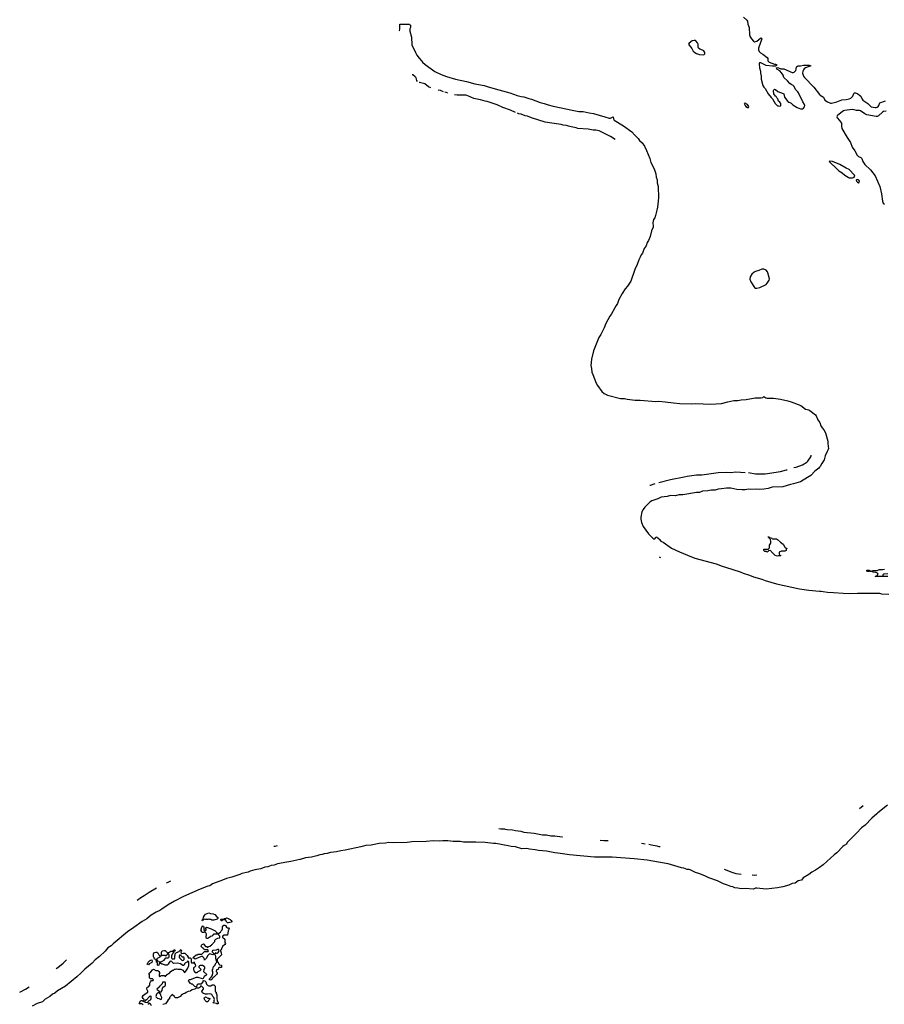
# Model space of a CAD drawing. Header units: inches. Extents: x 2494115 to 2685112, y 774173 to 915163.
# Tile 44 of 215: x 2504614 to 2521244, y 856339 to 875279. Entities that reach past the tile are written whole.
import ezdxf

# ---------------------------------------------------------------- set-up
doc = ezdxf.new("R2010")
doc.units = ezdxf.units.IN
doc.header["$MEASUREMENT"] = 0
for name, color, linetype in [('C5805', 7, 'Continuous'), ('C5815', 7, 'Continuous'), ('C5816', 7, 'Continuous'), ('C5817', 7, 'Continuous'), ('C5825', 7, 'Continuous'), ('C5826', 7, 'Continuous'), ('C5827', 7, 'Continuous')]:
    doc.layers.add(name, color=color, linetype=linetype)

msp = doc.modelspace()

# ---------------------------------------------------------------- linework, layer by layer
at = {"layer": 'C5805', "color": 5, "elevation": 20}
for points in [[(2509505, 859382), (2509530, 859383), (2509570, 859395)], [(2510000, 859124), (2509830, 859085), (2509750, 859074), (2509570, 859038), (2509510, 859015), (2509450, 859007), (2509390, 858986), (2509330, 858975), (2509250, 858945), (2509134, 858926), (2509050, 858901), (2509010, 858883), (2508890, 858856), (2508850, 858839), (2508693, 858787), (2508590, 858758), (2508516, 858724), (2508325, 858655), (2508270, 858621), (2508230, 858610), (2508086, 858554), (2507765, 858415), (2507590, 858322), (2507468, 858252), (2507348, 858172), (2507310, 858141), (2507239, 858110), (2507146, 858054), (2507058, 857982), (2506968, 857932), (2506810, 857814), (2506688, 857732), (2506410, 857502), (2506374, 857466), (2506310, 857427), (2506257, 857363), (2506150, 857260), (2506067, 857193), (2506008, 857130), (2505867, 857013), (2505797, 856943), (2505712, 856868), (2505492, 856688), (2505344, 856596), (2505290, 856555), (2505245, 856535), (2505196, 856490), (2505104, 856436), (2505051, 856389), (2504950, 856352), (2504854, 856306)], [(2506871, 858343), (2506944, 858396), (2507010, 858430), (2507103, 858497), (2507248, 858579)], [(2507435, 858677), (2507468, 858690), (2507518, 858717)], [(2506988, 856330), (2506970, 856348), (2506909, 856350), (2506918, 856362), (2506930, 856402), (2506950, 856412), (2506970, 856414), (2506990, 856394), (2507002, 856398), (2507006, 856430), (2506988, 856448), (2506978, 856470), (2506978, 856490), (2506988, 856510), (2507030, 856542), (2507078, 856570), (2507078, 856590), (2507062, 856630), (2507062, 856650), (2507069, 856670), (2507090, 856674), (2507116, 856704), (2507116, 856744), (2507130, 856774), (2507150, 856794), (2507182, 856798), (2507186, 856810), (2507170, 856826), (2507130, 856826), (2507110, 856846), (2507108, 856910), (2507098, 856930), (2507103, 856937), (2507137, 856963), (2507170, 857002), (2507190, 857014), (2507230, 856991), (2507270, 856992), (2507292, 856970), (2507302, 856950), (2507302, 856930), (2507294, 856910), (2507298, 856878), (2507310, 856874), (2507322, 856878), (2507330, 856894), (2507390, 856894), (2507410, 856874), (2507422, 856878), (2507427, 856893), (2507442, 856898), (2507447, 856913), (2507462, 856918), (2507470, 856934), (2507490, 856934), (2507530, 856974), (2507542, 856978), (2507550, 856994), (2507570, 856994), (2507590, 857014), (2507610, 857014), (2507630, 857022), (2507653, 857013), (2507712, 857012), (2507750, 856994), (2507773, 856973), (2507778, 856958), (2507790, 856954), (2507810, 856974), (2507850, 857032), (2507868, 857088), (2507866, 857150), (2507862, 857162), (2507850, 857166), (2507838, 857162), (2507833, 857147), (2507805, 857135), (2507785, 857115), (2507770, 857088), (2507750, 857086), (2507710, 857115), (2507650, 857128), (2507570, 857126), (2507547, 857147), (2507542, 857162), (2507510, 857166), (2507490, 857146), (2507471, 857109), (2507450, 857095), (2507430, 857089), (2507409, 857089), (2507370, 857108), (2507350, 857108), (2507330, 857126), (2507310, 857126), (2507298, 857122), (2507291, 857089), (2507270, 857086), (2507266, 857090), (2507266, 857130), (2507262, 857142), (2507248, 857148), (2507242, 857202), (2507206, 857210), (2507202, 857242), (2507188, 857250), (2507189, 857310), (2507210, 857338), (2507230, 857345), (2507250, 857345), (2507271, 857331), (2507292, 857292), (2507310, 857274), (2507338, 857278), (2507333, 857267), (2507318, 857262), (2507310, 857246), (2507258, 857222), (2507254, 857210), (2507258, 857178), (2507292, 857172), (2507298, 857158), (2507330, 857154), (2507395, 857185), (2507406, 857210), (2507427, 857233), (2507470, 857234), (2507482, 857238), (2507486, 857250), (2507486, 857290), (2507470, 857306), (2507450, 857306), (2507430, 857266), (2507410, 857278), (2507340, 857280), (2507343, 857337), (2507355, 857365), (2507390, 857376), (2507410, 857371), (2507454, 857330), (2507458, 857318), (2507470, 857314), (2507483, 857337), (2507520, 857360), (2507530, 857362), (2507550, 857354), (2507562, 857358), (2507567, 857373), (2507582, 857378), (2507590, 857394), (2507598, 857378), (2507614, 857370), (2507610, 857366), (2507578, 857362), (2507574, 857330), (2507550, 857306), (2507532, 857270), (2507533, 857233), (2507538, 857218), (2507550, 857214), (2507590, 857214), (2507598, 857230), (2507598, 857270), (2507606, 857290), (2507607, 857313), (2507627, 857333), (2507682, 857358), (2507686, 857370), (2507702, 857378), (2507706, 857390), (2507712, 857392), (2507718, 857378), (2507732, 857370), (2507718, 857362), (2507714, 857350), (2507718, 857318), (2507730, 857314), (2507756, 857324), (2507790, 857322), (2507835, 857275), (2507854, 857246), (2507854, 857234), (2507892, 857232), (2507913, 857213), (2507914, 857150), (2507918, 857138), (2507950, 857134), (2507962, 857138), (2507967, 857153), (2507973, 857153), (2507978, 857118), (2507992, 857110), (2507994, 857070), (2507970, 857046), (2507958, 857042), (2507954, 857010), (2507964, 856984), (2507990, 856954), (2508030, 856954), (2508048, 856972), (2508086, 856990), (2508106, 857010), (2508066, 857050), (2508066, 857070), (2508076, 857084), (2508090, 857091), (2508115, 857095), (2508131, 857091), (2508162, 857070), (2508171, 857051), (2508171, 857030), (2508153, 857007), (2508152, 856970), (2508212, 856910), (2508194, 856890), (2508165, 856875), (2508144, 856836), (2508130, 856826), (2508050, 856854), (2508010, 856855), (2507890, 856808), (2507873, 856807), (2507854, 856790), (2507872, 856772), (2507874, 856754), (2507894, 856750), (2507913, 856733), (2507930, 856732), (2507974, 856690), (2508010, 856674), (2508027, 856693), (2508030, 856714), (2508048, 856732), (2508110, 856734), (2508146, 856770), (2508146, 856790), (2508150, 856794), (2508174, 856790), (2508194, 856770), (2508206, 856726), (2508225, 856705), (2508250, 856692), (2508290, 856694), (2508313, 856713), (2508350, 856714), (2508371, 856690), (2508374, 856590), (2508378, 856578), (2508392, 856570), (2508393, 856553), (2508404, 856524), (2508405, 856450), (2508411, 856411), (2508431, 856370), (2508432, 856350), (2508408, 856350), (2508397, 856357), (2508328, 856370), (2508355, 856385), (2508355, 856410), (2508362, 856430), (2508349, 856469), (2508328, 856490), (2508308, 856528), (2508296, 856536), (2508270, 856542), (2508225, 856535), (2508190, 856535), (2508150, 856549), (2508130, 856562), (2508122, 856570), (2508115, 856590), (2508148, 856630), (2508147, 856647), (2508110, 856686), (2508090, 856686), (2508077, 856663), (2508054, 856650), (2508011, 856649), (2507995, 856645), (2507982, 856630), (2507930, 856618), (2507900, 856600), (2507891, 856590), (2507855, 856585), (2507832, 856570), (2507813, 856567), (2507791, 856550), (2507760, 856540), (2507751, 856530), (2507735, 856525), (2507698, 856490), (2507650, 856465), (2507630, 856461), (2507604, 856464), (2507590, 856486), (2507567, 856507), (2507562, 856522), (2507550, 856526), (2507538, 856522), (2507533, 856507), (2507518, 856502), (2507514, 856490), (2507494, 856470), (2507493, 856447), (2507472, 856428), (2507451, 856390), (2507416, 856350), (2507370, 856333)], [(2505314, 857026), (2505350, 857050), (2505450, 857131), (2505514, 857192)], [(2504614, 856574), (2504727, 856630), (2504795, 856675)], [(2507148, 856310), (2507128, 856348), (2507116, 856356), (2507102, 856358), (2507084, 856336)]]:
    msp.add_lwpolyline(points, dxfattribs=at)
for points in [[(2508310, 857955), (2508290, 857968), (2508269, 857969), (2508255, 857975), (2508230, 857969), (2508190, 857968), (2508162, 857978), (2508150, 857966), (2508138, 857962), (2508130, 857946), (2508126, 857950), (2508128, 857970), (2508142, 857978), (2508150, 858014), (2508168, 858050), (2508190, 858072), (2508250, 858098), (2508284, 858084), (2508337, 858077), (2508365, 858065), (2508403, 858023), (2508422, 858010), (2508422, 857990), (2508410, 857978), (2508350, 857955)], [(2508609, 857909), (2508596, 857916), (2508570, 857966), (2508530, 857966), (2508518, 857962), (2508510, 857946), (2508490, 857946), (2508486, 857970), (2508490, 857974), (2508530, 857974), (2508542, 857978), (2508546, 857990), (2508570, 857992), (2508590, 858002), (2508610, 857996), (2508662, 857970), (2508682, 857950), (2508694, 857930), (2508694, 857926), (2508680, 857920), (2508630, 857909)], [(2508610, 857812), (2508632, 857812), (2508642, 857790), (2508622, 857750), (2508610, 857666), (2508550, 857668), (2508514, 857650), (2508514, 857630), (2508562, 857590), (2508562, 857530), (2508571, 857510), (2508562, 857490), (2508512, 857450), (2508493, 857407), (2508492, 857390), (2508478, 857382), (2508474, 857370), (2508491, 857331), (2508494, 857290), (2508480, 857280), (2508414, 857210), (2508414, 857170), (2508418, 857158), (2508434, 857150), (2508438, 857118), (2508452, 857112), (2508458, 857098), (2508494, 857090), (2508494, 857050), (2508490, 857046), (2508450, 857046), (2508438, 857042), (2508433, 857007), (2508398, 857002), (2508394, 856970), (2508412, 856950), (2508411, 856931), (2508401, 856910), (2508350, 856858), (2508332, 856848), (2508317, 856823), (2508290, 856806), (2508267, 856807), (2508266, 856830), (2508300, 856860), (2508316, 856884), (2508328, 856930), (2508327, 856967), (2508318, 856990), (2508329, 857011), (2508335, 857050), (2508349, 857070), (2508362, 857078), (2508390, 857134), (2508406, 857150), (2508402, 857182), (2508390, 857186), (2508384, 857230), (2508388, 857268), (2508380, 857280), (2508366, 857290), (2508362, 857302), (2508350, 857306), (2508331, 857289), (2508270, 857309), (2508257, 857303), (2508225, 857270), (2508210, 857228), (2508190, 857206), (2508178, 857202), (2508170, 857186), (2508168, 857210), (2508158, 857230), (2508130, 857258), (2508110, 857258), (2508058, 857242), (2507990, 857206), (2507970, 857226), (2507950, 857226), (2507946, 857230), (2507962, 857238), (2507966, 857250), (2508010, 857292), (2508030, 857292), (2508050, 857302), (2508116, 857304), (2508170, 857354), (2508230, 857354), (2508242, 857358), (2508246, 857370), (2508230, 857386), (2508167, 857387), (2508162, 857402), (2508150, 857406), (2508142, 857422), (2508130, 857426), (2508106, 857450), (2508110, 857474), (2508126, 857490), (2508150, 857502), (2508158, 857498), (2508170, 857474), (2508190, 857454), (2508210, 857454), (2508218, 857438), (2508230, 857434), (2508248, 857452), (2508282, 857458), (2508286, 857470), (2508302, 857478), (2508308, 857492), (2508322, 857498), (2508326, 857510), (2508366, 857550), (2508366, 857570), (2508387, 857593), (2508428, 857612), (2508462, 857618), (2508466, 857630), (2508466, 857650), (2508446, 857670), (2508442, 857682), (2508430, 857686), (2508350, 857686), (2508338, 857682), (2508333, 857667), (2508318, 857662), (2508313, 857647), (2508278, 857642), (2508273, 857627), (2508250, 857626), (2508230, 857606), (2508210, 857606), (2508198, 857630), (2508206, 857690), (2508195, 857715), (2508170, 857726), (2508150, 857718), (2508130, 857718), (2508108, 857730), (2508108, 857750), (2508098, 857770), (2508108, 857790), (2508108, 857810), (2508127, 857833), (2508129, 857851), (2508134, 857850), (2508138, 857838), (2508154, 857830), (2508154, 857770), (2508170, 857754), (2508190, 857754), (2508198, 857770), (2508198, 857790), (2508186, 857810), (2508210, 857822), (2508294, 857790), (2508374, 857750), (2508394, 857730), (2508398, 857718), (2508410, 857714), (2508418, 857698), (2508430, 857694), (2508442, 857698), (2508446, 857710), (2508475, 857725), (2508490, 857754), (2508510, 857774), (2508518, 857790), (2508518, 857830), (2508526, 857850), (2508540, 857860), (2508560, 857860), (2508570, 857854), (2508590, 857822)], [(2507710, 857286), (2507690, 857286), (2507682, 857270), (2507682, 857250), (2507690, 857234), (2507734, 857190), (2507750, 857182), (2507766, 857190), (2507776, 857204), (2507778, 857230), (2507770, 857246), (2507748, 857248)], [(2508430, 857398), (2508390, 857378), (2508330, 857375), (2508314, 857370), (2508314, 857350), (2508350, 857314), (2508382, 857318), (2508390, 857334), (2508402, 857322), (2508410, 857322), (2508430, 857334), (2508448, 857370), (2508447, 857387), (2508436, 857396)], [(2507090, 857098), (2507066, 857110), (2507088, 857150), (2507110, 857178), (2507130, 857191), (2507153, 857193), (2507162, 857170), (2507156, 857144), (2507105, 857115)], [(2507410, 856766), (2507370, 856766), (2507358, 856762), (2507354, 856730), (2507310, 856686), (2507298, 856682), (2507294, 856670), (2507254, 856630), (2507294, 856590), (2507298, 856578), (2507330, 856574), (2507356, 856604), (2507358, 856650), (2507382, 856678), (2507410, 856694), (2507418, 856710), (2507418, 856750)], [(2507130, 856498), (2507114, 856490), (2507053, 856427), (2507038, 856422), (2507033, 856407), (2507018, 856402), (2507014, 856390), (2507018, 856378), (2507070, 856372), (2507086, 856374), (2507088, 856392), (2507107, 856413), (2507122, 856418), (2507127, 856433), (2507142, 856438), (2507146, 856450), (2507146, 856490), (2507136, 856496)], [(2507290, 856566), (2507270, 856558), (2507246, 856534), (2507234, 856490), (2507238, 856478), (2507254, 856470), (2507258, 856458), (2507292, 856452), (2507330, 856434), (2507342, 856438), (2507346, 856470), (2507328, 856508), (2507326, 856530), (2507306, 856550), (2507302, 856562)], [(2508230, 856458), (2508250, 856458), (2508271, 856451), (2508262, 856430), (2508245, 856415), (2508230, 856388), (2508210, 856389), (2508184, 856410), (2508164, 856450), (2508170, 856472), (2508190, 856482)]]:
    msp.add_lwpolyline(points, close=True, dxfattribs=at)
at = {"layer": 'C5815', "color": 5, "elevation": 20}
for points in [[(2513832, 859723), (2513870, 859715), (2513947, 859712)], [(2513952, 859711), (2513990, 859702), (2514090, 859692), (2514150, 859680), (2514250, 859669), (2514310, 859653), (2514511, 859631), (2514670, 859602), (2514750, 859597), (2514830, 859582), (2514910, 859580), (2515050, 859558), (2515053, 859559)], [(2520000, 858973), (2519921, 858919), (2519850, 858878), (2519790, 858833), (2519686, 858774), (2519650, 858730), (2519587, 858713), (2519530, 858672), (2519470, 858664), (2519410, 858633), (2519290, 858598), (2519190, 858581), (2518970, 858557), (2518790, 858573), (2518770, 858570), (2518730, 858553), (2518570, 858568), (2518490, 858560), (2518430, 858575), (2518370, 858580), (2518330, 858600), (2518290, 858605), (2518230, 858633), (2518150, 858655), (2518033, 858713), (2517870, 858773), (2517790, 858812), (2517676, 858856), (2517610, 858872), (2517510, 858923), (2517490, 858929), (2517450, 858932), (2517390, 858956), (2517344, 858964), (2517090, 859038), (2517010, 859055), (2516684, 859110), (2516430, 859139), (2516010, 859167), (2515730, 859172), (2515669, 859169), (2515190, 859213), (2514968, 859248), (2514910, 859253), (2514750, 859283), (2514590, 859295), (2514530, 859309), (2514422, 859322), (2514370, 859334), (2514270, 859331), (2514150, 859369), (2514070, 859372), (2514010, 859387), (2513772, 859432), (2513730, 859432), (2513570, 859449), (2513390, 859460), (2513150, 859460), (2513089, 859469), (2512950, 859472), (2512850, 859483), (2512750, 859484), (2512690, 859479), (2512570, 859482), (2512430, 859468), (2512156, 859464), (2512070, 859454), (2511810, 859447), (2511710, 859453), (2511650, 859440), (2511530, 859433), (2511377, 859403), (2511270, 859391), (2511174, 859366), (2510875, 859305), (2510790, 859294), (2510710, 859275), (2510590, 859260), (2510530, 859241), (2510470, 859236), (2510430, 859223), (2510384, 859216), (2510330, 859195), (2510230, 859172), (2510110, 859158), (2510010, 859127), (2510000, 859124)], [(2515777, 859496), (2515850, 859490), (2515935, 859490)], [(2516571, 859438), (2516610, 859430), (2516646, 859429)], [(2516715, 859421), (2516766, 859406), (2516870, 859390), (2516910, 859375), (2516930, 859372)], [(2518166, 858937), (2518310, 858881), (2518390, 858856), (2518494, 858841)], [(2518702, 858827), (2518750, 858826), (2518795, 858831)]]:
    msp.add_lwpolyline(points, dxfattribs=at)
at = {"layer": 'C5816', "color": 5, "elevation": 20}
for points in [[(2516196, 870000), (2516141, 869899), (2516110, 869819), (2516090, 869781), (2516061, 869739), (2515991, 869610), (2515965, 869575), (2515887, 869433), (2515854, 869350), (2515790, 869222), (2515755, 869165), (2515648, 868912), (2515610, 868750), (2515598, 868630), (2515614, 868570), (2515622, 868502), (2515636, 868456), (2515705, 868285), (2515725, 868245), (2515810, 868130), (2515853, 868090), (2515917, 868057), (2516170, 867995), (2516249, 867991), (2516298, 867978), (2516450, 867961), (2516550, 867961), (2516850, 867936), (2516910, 867938), (2517030, 867931), (2517190, 867909), (2517310, 867898), (2517530, 867892), (2517610, 867896), (2517910, 867884), (2518110, 867899), (2518235, 867930), (2518349, 867951), (2518430, 867957), (2518490, 867969), (2518590, 867975), (2518762, 868002), (2518877, 868003), (2518907, 868013), (2518930, 868033), (2518967, 868007), (2518990, 868001), (2519110, 867998), (2519250, 867979), (2519386, 867950), (2519450, 867930), (2519638, 867858), (2519730, 867790), (2519790, 867774), (2519810, 867763), (2519919, 867679), (2519936, 867656), (2519964, 867584), (2520000, 867538)], [(2519507, 866663), (2519550, 866672), (2519670, 866718), (2519754, 866766), (2519774, 866786), (2519831, 866870), (2519839, 866890), (2519838, 866904)], [(2520000, 866670), (2519984, 866650), (2519908, 866592), (2519830, 866514), (2519769, 866470), (2519630, 866392), (2519498, 866350), (2519442, 866338), (2519291, 866291), (2519090, 866288), (2519010, 866263), (2518930, 866248), (2518850, 866244), (2518790, 866250), (2518670, 866244), (2518630, 866246), (2518570, 866237), (2518510, 866233), (2518410, 866242), (2518290, 866269), (2518210, 866267), (2518110, 866256), (2518050, 866246), (2517990, 866226), (2517912, 866228), (2517850, 866217), (2517750, 866211), (2517690, 866184), (2517630, 866184), (2517370, 866140), (2517290, 866138), (2517230, 866121), (2517130, 866124), (2517070, 866110), (2516950, 866094), (2516890, 866063), (2516775, 866025), (2516738, 866002), (2516640, 865900), (2516604, 865856), (2516580, 865810), (2516559, 865710), (2516559, 865670), (2516572, 865610), (2516609, 865529), (2516706, 865386), (2516790, 865307), (2516810, 865295), (2516829, 865291), (2516839, 865301), (2516848, 865330), (2516870, 865323), (2516891, 865310), (2516930, 865274), (2516935, 865265), (2516932, 865252), (2516948, 865252), (2516960, 865240), (2516990, 865226), (2517150, 865114), (2517302, 865042), (2517457, 864977), (2517603, 864923), (2518012, 864812), (2518126, 864766), (2518191, 864751), (2518470, 864661), (2518530, 864631), (2518650, 864595), (2518730, 864559), (2518890, 864518), (2518950, 864493), (2519170, 864426), (2519610, 864333), (2519790, 864306), (2520000, 864286)], [(2516907, 866377), (2517129, 866431), (2517397, 866483), (2517450, 866497), (2517630, 866521), (2517736, 866524), (2518046, 866566), (2518213, 866573), (2518292, 866568), (2518390, 866579), (2518569, 866571)], [(2518630, 866568), (2518770, 866543), (2518950, 866540), (2519250, 866586), (2519363, 866617), (2519375, 866622)], [(2516737, 866322), (2516750, 866325), (2516837, 866355)], [(2516943, 864925), (2516933, 864933), (2516919, 864938)]]:
    msp.add_lwpolyline(points, dxfattribs=at)
msp.add_lwpolyline([(2519190, 864962), (2519146, 864970), (2519066, 865050), (2519062, 865062), (2519050, 865066), (2519018, 865062), (2519010, 865046), (2518990, 865038), (2518969, 865049), (2518949, 865049), (2518928, 865070), (2518926, 865090), (2518930, 865094), (2519010, 865094), (2519022, 865098), (2519026, 865110), (2519038, 865122), (2519035, 865150), (2519039, 865170), (2519059, 865210), (2519063, 865243), (2519058, 865278), (2519046, 865290), (2519042, 865302), (2519028, 865308), (2519022, 865322), (2519010, 865326), (2519010, 865334), (2519030, 865332), (2519038, 865318), (2519074, 865310), (2519078, 865298), (2519092, 865292), (2519170, 865291), (2519190, 865281), (2519247, 865227), (2519298, 865190), (2519330, 865134), (2519350, 865114), (2519372, 865112), (2519370, 865106), (2519358, 865102), (2519354, 865070), (2519330, 865058), (2519270, 865058), (2519225, 865035), (2519222, 865030), (2519224, 865004), (2519238, 864978), (2519252, 864972), (2519250, 864968), (2519210, 864968)], close=True, dxfattribs=at)
at = {"layer": 'C5817', "color": 5}
for points, elevation in [([(2518534, 875330), (2518599, 875270), (2518610, 875253), (2518621, 875190), (2518642, 875130), (2518653, 874990), (2518664, 874950), (2518687, 874910), (2518726, 874866), (2518750, 874855), (2518793, 874867), (2518870, 874927), (2518885, 874925), (2518890, 874910), (2518823, 874730), (2518822, 874702), (2518836, 874670), (2518864, 874644), (2518910, 874616), (2518988, 874550), (2519001, 874530), (2519006, 874490), (2519030, 874464), (2519130, 874421), (2519150, 874421), (2519178, 874410), (2519170, 874398), (2519152, 874388), (2519094, 874386), (2518970, 874400), (2518870, 874452), (2518844, 874450), (2518835, 874430), (2518844, 874350), (2518863, 874290), (2518865, 874250), (2518875, 874195), (2518876, 874136), (2518908, 874010), (2518930, 873979), (2518954, 873954), (2519010, 873854), (2519070, 873781), (2519096, 873756), (2519144, 873670), (2519170, 873639), (2519190, 873625), (2519210, 873619), (2519242, 873618), (2519255, 873630), (2519254, 873670), (2519238, 873690), (2519209, 873709), (2519194, 873755), (2519179, 873779), (2519162, 873802), (2519149, 873810), (2519122, 873850), (2519115, 873910), (2519119, 873930), (2519130, 873945), (2519150, 873939), (2519195, 873895), (2519300, 873860), (2519311, 873850), (2519327, 873790), (2519390, 873706), (2519410, 873691), (2519430, 873687), (2519450, 873676), (2519484, 873644), (2519570, 873591), (2519630, 873564), (2519670, 873563), (2519690, 873575), (2519710, 873601), (2519715, 873630), (2519712, 873650), (2519676, 873696), (2519596, 873870), (2519583, 873890), (2519537, 873937), (2519510, 873994), (2519490, 874016), (2519450, 874035), (2519430, 874049), (2519385, 874105), (2519309, 874170), (2519299, 874210), (2519270, 874258), (2519235, 874295), (2519178, 874330), (2519168, 874350), (2519190, 874358), (2519210, 874356), (2519255, 874335), (2519310, 874332), (2519470, 874262), (2519490, 874262), (2519510, 874268), (2519540, 874300), (2519551, 874329), (2519555, 874370), (2519572, 874388), (2519590, 874393), (2519630, 874391), (2519690, 874404), (2519766, 874406), (2519802, 874402), (2519830, 874390), (2519730, 874350), (2519706, 874334), (2519688, 874312), (2519679, 874290), (2519672, 874250), (2519690, 874193), (2519710, 874164), (2519890, 873982), (2520000, 873841)], 40), ([(2511915, 875067), (2511918, 875070), (2511923, 875097), (2511929, 875191), (2512110, 875194), (2512118, 875178), (2512130, 875174), (2512131, 875131), (2512120, 875100), (2512118, 875058), (2512150, 874942), (2512155, 874795), (2512230, 874651), (2512254, 874594), (2512297, 874537), (2512343, 874490), (2512362, 874462), (2512415, 874415), (2512601, 874281), (2512722, 874222), (2512824, 874184), (2512997, 874137), (2513211, 874090), (2513370, 874043), (2513550, 874011), (2513627, 873990), (2513827, 873927), (2514039, 873870), (2514181, 873821), (2514260, 873800), (2514310, 873792), (2514410, 873760), (2514461, 873750), (2514628, 873688), (2514702, 873670), (2514782, 873642), (2514878, 873618), (2515270, 873532), (2515370, 873514), (2515451, 873511), (2515565, 873485), (2515650, 873475), (2515870, 873413), (2515950, 873384), (2515976, 873384), (2516031, 873410), (2516033, 873370), (2516046, 873346), (2516230, 873238), (2516390, 873121), (2516441, 873061), (2516510, 872996), (2516538, 872958), (2516589, 872910), (2516630, 872844), (2516670, 872760), (2516733, 872610), (2516755, 872535), (2516782, 872490), (2516827, 872390), (2516851, 872311), (2516857, 872250), (2516878, 872198), (2516878, 872138), (2516894, 872070), (2516902, 871850), (2516887, 871733), (2516883, 871670), (2516866, 871614), (2516846, 871510), (2516832, 871470), (2516807, 871433), (2516797, 871403), (2516795, 871370), (2516801, 871310), (2516797, 871290), (2516765, 871215), (2516742, 871110), (2516710, 871030), (2516686, 870994), (2516662, 870930), (2516625, 870875), (2516591, 870790), (2516566, 870754), (2516550, 870710), (2516523, 870657), (2516490, 870567), (2516448, 870472), (2516370, 870251), (2516305, 870150), (2516260, 870100), (2516205, 870015), (2516196, 870000)], 20), ([(2512267, 874091), (2512256, 874110), (2512242, 874162), (2512223, 874183), (2512176, 874216), (2512165, 874218)], 20), ([(2512520, 873971), (2512480, 873990), (2512404, 874044), (2512307, 874070), (2512299, 874073)], 20), ([(2512768, 873893), (2512710, 873920), (2512670, 873925), (2512661, 873927)], 20), ([(2512851, 873867), (2512819, 873879), (2512789, 873887)], 20), ([(2514152, 873492), (2514056, 873536), (2513907, 873590), (2513799, 873639), (2513604, 873704), (2513569, 873710), (2513478, 873738), (2513350, 873766), (2513236, 873816), (2513204, 873824), (2513028, 873828), (2512976, 873834)], 20), ([(2516066, 872975), (2515975, 873035), (2515758, 873138), (2515696, 873156), (2515646, 873154), (2515550, 873176), (2515350, 873188), (2515319, 873199), (2515251, 873209), (2515221, 873221), (2515170, 873229), (2515130, 873245), (2515070, 873249), (2515030, 873263), (2514850, 873286), (2514722, 873310), (2514457, 873390), (2514381, 873421), (2514335, 873430), (2514259, 873459), (2514212, 873470), (2514187, 873479)], 20)]:
    msp.add_lwpolyline(points, dxfattribs=dict(at, elevation=elevation))
at = {"layer": 'C5817', "color": 5, "elevation": 40}
for points in [[(2517590, 874877), (2517550, 874873), (2517491, 874829), (2517481, 874810), (2517488, 874790), (2517542, 874722), (2517570, 874676), (2517601, 874650), (2517631, 874630), (2517690, 874608), (2517770, 874606), (2517790, 874621), (2517794, 874630), (2517792, 874650), (2517770, 874680), (2517750, 874693), (2517695, 874715), (2517673, 874733), (2517664, 874750), (2517662, 874810), (2517650, 874836), (2517619, 874870), (2517610, 874876)], [(2518570, 873675), (2518552, 873670), (2518566, 873630), (2518582, 873610), (2518610, 873591), (2518630, 873588), (2518638, 873610), (2518610, 873649)], [(2518930, 870480), (2518890, 870478), (2518828, 870452), (2518764, 870436), (2518739, 870421), (2518695, 870385), (2518663, 870330), (2518661, 870290), (2518678, 870238), (2518750, 870129), (2518770, 870114), (2518790, 870112), (2518850, 870127), (2518972, 870188), (2518993, 870210), (2519032, 870270), (2519033, 870293), (2519006, 870410), (2518997, 870430), (2518970, 870459)]]:
    msp.add_lwpolyline(points, close=True, dxfattribs=at)
at = {"layer": 'C5825', "color": 5, "elevation": 20}
msp.add_lwpolyline([(2521098, 860000), (2521003, 859917), (2520873, 859787), (2520806, 859734), (2520708, 859630), (2520547, 859473), (2520529, 859450), (2520518, 859422), (2520470, 859395), (2520445, 859375), (2520330, 859252), (2520283, 859217), (2520070, 859021), (2520000, 858973)], dxfattribs=at)
at = {"layer": 'C5826', "color": 5, "elevation": 20}
for points in [[(2520000, 867538), (2520007, 867530), (2520026, 867466), (2520050, 867430), (2520084, 867390), (2520110, 867329), (2520155, 867170), (2520161, 867130), (2520162, 867070), (2520169, 867030), (2520167, 867010), (2520145, 866975), (2520105, 866890), (2520090, 866810), (2520041, 866739), (2520013, 866687), (2520000, 866670)], [(2521310, 864568), (2521070, 864569), (2521066, 864570), (2521102, 864578), (2521106, 864590), (2521126, 864610), (2521114, 864634), (2521084, 864644), (2521030, 864649), (2520988, 864668), (2520970, 864669), (2520950, 864662), (2520925, 864665), (2520906, 864670), (2520906, 864690), (2520951, 864691), (2520973, 864673), (2520990, 864672), (2521030, 864685), (2521090, 864681), (2521110, 864685), (2521130, 864698), (2521150, 864702), (2521210, 864702), (2521250, 864711)], [(2521310, 864622), (2521234, 864610), (2521218, 864602), (2521214, 864590), (2521218, 864578), (2521233, 864573), (2521310, 864574)], [(2520000, 864286), (2520030, 864283), (2520070, 864282), (2520150, 864266), (2520270, 864262), (2520450, 864247), (2520570, 864244), (2520730, 864250), (2521070, 864250), (2521150, 864245), (2521190, 864237), (2521330, 864231)], [(2520769, 860106), (2520835, 860161)], [(2521308, 860172), (2521120, 860020), (2521098, 860000)]]:
    msp.add_lwpolyline(points, dxfattribs=at)
at = {"layer": 'C5827', "color": 5, "elevation": 40}
for points in [[(2520000, 873841), (2520009, 873829), (2520076, 873790), (2520102, 873730), (2520150, 873698), (2520210, 873675), (2520230, 873674), (2520330, 873697), (2520430, 873739), (2520510, 873741), (2520570, 873754), (2520599, 873770), (2520621, 873790), (2520638, 873810), (2520660, 873860), (2520669, 873870), (2520688, 873872), (2520732, 873852), (2520770, 873828), (2520790, 873808), (2520820, 873750), (2520833, 873733), (2520928, 873670), (2520970, 873619), (2520990, 873605), (2521070, 873589), (2521090, 873590), (2521110, 873598), (2521126, 873610), (2521141, 873630), (2521150, 873670), (2521160, 873680), (2521270, 873720)], [(2521282, 873518), (2521230, 873513), (2521210, 873502), (2521130, 873431), (2521110, 873420), (2521090, 873416), (2520910, 873451), (2520869, 873469), (2520787, 873527), (2520770, 873532), (2520710, 873531), (2520666, 873546), (2520629, 873549), (2520488, 873532), (2520457, 873523), (2520350, 873442), (2520337, 873430), (2520332, 873410), (2520339, 873390), (2520383, 873343), (2520419, 873290), (2520423, 873270), (2520419, 873230), (2520430, 873186), (2520530, 873010), (2520596, 872916), (2520628, 872828), (2520675, 872755), (2520722, 872670), (2520746, 872646), (2520790, 872628), (2520813, 872610), (2520832, 872550), (2520870, 872493), (2520981, 872390), (2521070, 872274), (2521156, 872070), (2521192, 871932), (2521209, 871789), (2521225, 871750), (2521250, 871730)]]:
    msp.add_lwpolyline(points, dxfattribs=at)
for points in [[(2520190, 872559), (2520186, 872550), (2520222, 872510), (2520301, 872441), (2520370, 872370), (2520431, 872331), (2520487, 872287), (2520550, 872247), (2520570, 872240), (2520630, 872237), (2520650, 872245), (2520662, 872250), (2520678, 872270), (2520669, 872289), (2520570, 872396), (2520510, 872424), (2520390, 872492), (2520245, 872550)], [(2520730, 872206), (2520710, 872199), (2520706, 872190), (2520709, 872170), (2520730, 872151), (2520750, 872143), (2520762, 872150), (2520765, 872170), (2520753, 872190)]]:
    msp.add_lwpolyline(points, close=True, dxfattribs=at)

doc.saveas('drawing.dxf')
